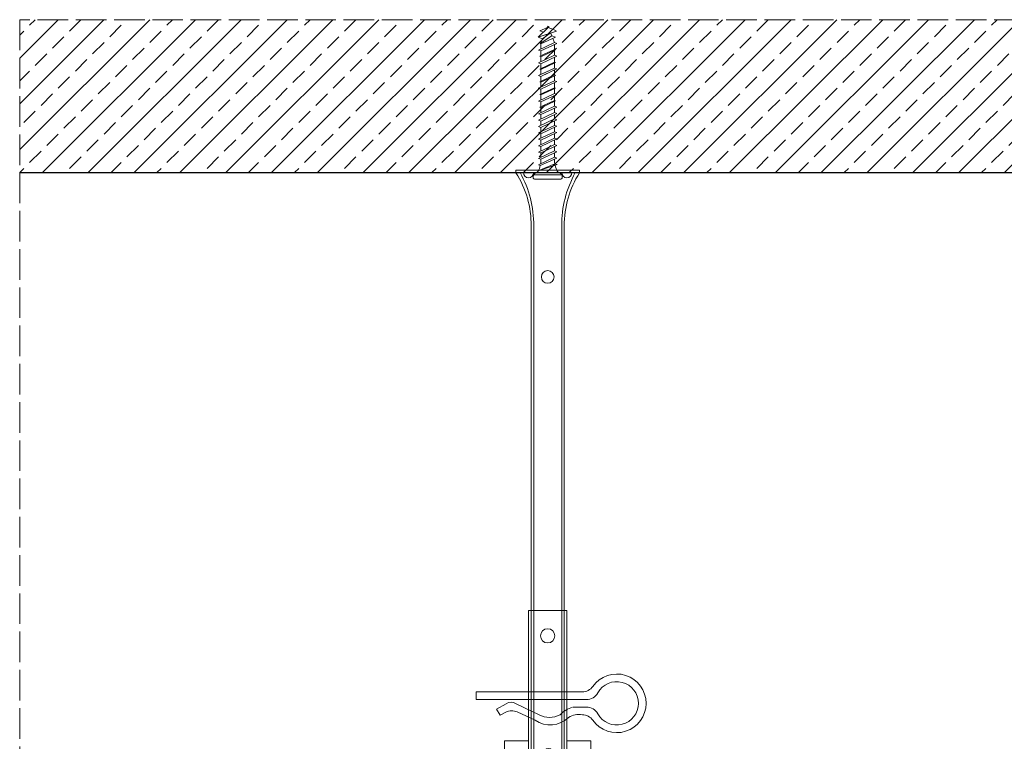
# Model space of a CAD drawing. Header units: millimetres. Extents: x -595 to 3755, y 1445 to 3533.
# Tile 18 of 24: x 2881 to 3267, y 1901 to 2184. Entities that reach past the tile are written whole.
import ezdxf

# ---------------------------------------------------------------- set-up
doc = ezdxf.new("R2010")
doc.units = ezdxf.units.MM
doc.linetypes.add('ACAD_ISO02W100', pattern=[15, 12, -3])
for name, color, linetype, lineweight in [('_RIGIPS AKCESORIA', 7, 'Continuous', 18), ('KRESKOWANIE', 7, 'Continuous', 9), ('PRZERYWANA', 7, 'ACAD_ISO02W100', 9)]:
    doc.layers.add(name, color=color, linetype=linetype, lineweight=lineweight)

# ---------------------------------------------------------------- blocks, each defined once
blk = doc.blocks.new('wieszak noniuszowy widok')
for p, q in [((367.75, 93.63), (382.75, 93.63)), ((367.75, 3.63), (367.75, 93.63)), ((368.75, 3.63), (368.75, 93.63)), ((381.75, 3.63), (381.75, 93.63)), ((382.75, 3.63), (382.75, 93.63)), ((367.75, 42.47), (358.34, 42.47)), ((358.34, -30.29), (358.34, 42.47)), ((392.15, 42.47), (382.75, 42.47)), ((392.15, 42.47), (392.15, -30.29)), ((392.15, 42.47), (392.15, -30.29)), ((374.93, 39.42), (374.93, 35.32)), ((361.34, -36.95), (361.34, 34.79)), ((361.34, 34.79), (361.34, -36.95)), ((366.47, 34.79), (366.47, -36.95)), ((366.47, -36.95), (366.47, 34.79)), ((372.87, 37.38), (376.99, 37.38)), ((384.02, -36.95), (384.02, 34.79)), ((384.02, 34.79), (384.02, -36.95)), ((389.14, 34.79), (389.14, -36.95)), ((389.14, 34.79), (389.14, -36.95)), ((372.87, 17.23), (376.99, 17.23)), ((374.93, 19.27), (374.93, 15.17)), ((367.75, 3.63), (382.75, 3.63)), ((348.22, -30.29), (358.37, -30.29)), ((348.44, -30.29), (348.44, -38.17)), ((349.43, -30.29), (349.43, -38.17)), ((353.28, -30.29), (353.28, -38.17)), ((353.8, -30.29), (353.8, -38.17)), ((357.85, -30.29), (357.85, -63.08)), ((358.37, -30.29), (358.37, -63.08)), ((392.13, -30.29), (392.13, -63.08)), ((392.15, -30.29), (392.15, -60.01)), ((392.15, -30.29), (392.15, -60.01)), ((402.37, -30.29), (392.16, -30.29)), ((392.64, -30.29), (392.64, -63.08)), ((396.7, -30.29), (396.7, -38.17)), ((397.21, -30.29), (397.21, -38.17)), ((401.07, -30.29), (401.07, -38.17)), ((402.06, -30.29), (402.06, -38.17)), ((348.13, -38.17), (355.47, -38.17)), ((350.32, -38.17), (350.32, -45.34)), ((351.68, -45.34), (351.68, -38.17)), ((353.44, -45.34), (353.44, -38.17)), ((355.47, -38.17), (355.47, -45.34)), ((395.03, -45.34), (395.03, -38.17)), ((395.03, -38.17), (402.39, -38.17)), ((397.05, -38.17), (397.05, -45.34)), ((398.82, -38.17), (398.82, -45.34)), ((400.18, -45.34), (400.18, -38.17)), ((348.11, -42.32), (348.14, -42.29)), ((348.11, -42.37), (348.11, -42.32)), ((348.12, -42.43), (348.11, -42.37)), ((348.15, -42.51), (348.12, -42.43)), ((348.14, -42.29), (348.17, -42.28)), ((348.17, -42.28), (348.23, -42.28)), ((349.22, -42.28), (348.19, -42.28)), ((348.23, -42.28), (348.31, -42.3)), ((348.31, -42.3), (348.41, -42.34)), ((348.41, -42.34), (348.53, -42.39)), ((348.53, -42.39), (348.66, -42.46)), ((348.66, -42.46), (348.81, -42.54)), ((349.15, -42.29), (349.13, -42.32)), ((349.13, -42.32), (349.13, -42.36)), ((349.13, -42.36), (349.14, -42.41)), ((349.14, -42.41), (349.16, -42.47)), ((349.18, -42.28), (349.15, -42.29)), ((349.22, -42.28), (349.18, -42.28)), ((349.28, -42.28), (349.22, -42.28)), ((349.34, -42.29), (349.28, -42.28)), ((349.43, -42.32), (349.34, -42.29)), ((349.52, -42.35), (349.43, -42.32)), ((349.62, -42.4), (349.52, -42.35)), ((349.74, -42.46), (349.62, -42.4)), ((349.88, -42.52), (349.74, -42.46)), ((400.76, -42.46), (400.62, -42.52)), ((400.88, -42.4), (400.76, -42.46)), ((400.98, -42.35), (400.88, -42.4)), ((401.07, -42.32), (400.98, -42.35)), ((401.15, -42.29), (401.07, -42.32)), ((401.22, -42.28), (401.15, -42.29)), ((401.27, -42.28), (401.22, -42.28)), ((401.32, -42.28), (401.27, -42.28)), ((401.27, -42.28), (402.31, -42.28)), ((401.35, -42.29), (401.32, -42.28)), ((401.34, -42.47), (401.36, -42.41)), ((401.36, -42.32), (401.35, -42.29)), ((401.37, -42.36), (401.36, -42.32)), ((401.36, -42.41), (401.37, -42.36)), ((401.69, -42.54), (401.84, -42.46)), ((401.84, -42.46), (401.97, -42.39)), ((401.97, -42.39), (402.09, -42.34)), ((402.09, -42.34), (402.18, -42.3)), ((402.18, -42.3), (402.26, -42.28)), ((402.26, -42.28), (402.33, -42.28)), ((402.33, -42.28), (402.36, -42.29)), ((402.38, -42.43), (402.35, -42.51)), ((402.36, -42.29), (402.39, -42.32)), ((402.39, -42.37), (402.38, -42.43)), ((402.39, -42.32), (402.39, -42.37)), ((348.19, -42.61), (348.15, -42.51)), ((348.26, -42.72), (348.19, -42.61)), ((348.34, -42.84), (348.26, -42.72)), ((348.45, -43), (348.34, -42.84)), ((348.44, -42.99), (348.44, -60.01)), ((348.58, -43.18), (348.45, -43)), ((349.57, -43.07), (348.5, -43.07)), ((348.72, -43.37), (348.58, -43.18)), ((348.89, -43.59), (348.72, -43.37)), ((348.81, -42.54), (348.96, -42.63)), ((349.08, -43.83), (348.89, -43.59)), ((348.96, -42.63), (349.14, -42.73)), ((349.28, -44.08), (349.08, -43.83)), ((349.14, -42.73), (349.38, -42.88)), ((349.16, -42.47), (349.19, -42.54)), ((349.19, -42.54), (349.24, -42.62)), ((349.24, -42.62), (349.3, -42.71)), ((349.49, -44.34), (349.28, -44.08)), ((349.3, -42.71), (349.44, -42.91)), ((349.38, -42.88), (349.66, -43.05)), ((349.43, -42.9), (349.43, -60.01)), ((349.44, -42.91), (349.55, -43.05)), ((349.72, -44.62), (349.49, -44.34)), ((349.55, -43.05), (349.68, -43.2)), ((349.66, -43.05), (349.96, -43.25)), ((350.92, -43.07), (349.68, -43.07)), ((349.68, -43.2), (349.82, -43.37)), ((350.01, -44.98), (349.72, -44.62)), ((349.82, -43.37), (349.98, -43.56)), ((350.03, -42.6), (349.88, -42.52)), ((349.96, -43.25), (350.28, -43.46)), ((349.98, -43.56), (350.15, -43.76)), ((350.32, -45.34), (350.01, -44.98)), ((350.2, -42.69), (350.03, -42.6)), ((350.15, -43.76), (350.34, -43.96)), ((350.38, -42.79), (350.2, -42.69)), ((350.28, -43.46), (350.63, -43.68)), ((351.68, -45.34), (350.32, -45.34)), ((350.34, -43.96), (350.54, -44.17)), ((350.58, -42.89), (350.38, -42.79)), ((350.54, -44.17), (350.75, -44.4)), ((350.78, -43), (350.58, -42.89)), ((350.63, -43.68), (350.99, -43.91)), ((350.75, -44.4), (350.97, -44.63)), ((351, -43.12), (350.78, -43)), ((350.97, -44.63), (351.19, -44.86)), ((350.99, -43.91), (351.36, -44.14)), ((351.23, -43.25), (351, -43.12)), ((351.19, -44.86), (351.43, -45.11)), ((351.48, -43.37), (351.23, -43.25)), ((351.36, -44.14), (351.74, -44.37)), ((351.43, -45.11), (351.68, -45.34)), ((351.99, -43.64), (351.48, -43.37)), ((351.74, -44.37), (352.07, -44.57)), ((352.52, -43.92), (351.99, -43.64)), ((352.07, -44.57), (352.41, -44.78)), ((352.41, -44.78), (352.77, -44.98)), ((353.08, -44.19), (352.52, -43.92)), ((352.77, -44.98), (353.14, -45.18)), ((353.43, -44.35), (353.08, -44.19)), ((353.14, -45.18), (353.28, -45.26)), ((353.28, -45.26), (353.36, -45.3)), ((353.28, -45.26), (353.28, -60.01)), ((353.36, -45.3), (353.44, -45.34)), ((353.8, -44.52), (353.43, -44.35)), ((355.47, -45.34), (353.44, -45.34)), ((354.66, -44.92), (353.8, -44.52)), ((353.8, -44.52), (353.8, -60.01)), ((355.47, -45.34), (354.66, -44.92)), ((395.84, -44.92), (395.03, -45.34)), ((395.03, -45.34), (397.05, -45.34)), ((396.7, -44.52), (395.84, -44.92)), ((397.07, -44.35), (396.7, -44.52)), ((396.7, -44.52), (396.7, -60.01)), ((397.05, -45.34), (397.13, -45.3)), ((397.42, -44.19), (397.07, -44.35)), ((397.13, -45.3), (397.21, -45.26)), ((397.21, -45.26), (397.36, -45.18)), ((397.21, -45.26), (397.21, -60.01)), ((397.36, -45.18), (397.73, -44.98)), ((397.98, -43.92), (397.42, -44.19)), ((397.73, -44.98), (398.09, -44.78)), ((398.51, -43.64), (397.98, -43.92)), ((398.09, -44.78), (398.43, -44.57)), ((398.43, -44.57), (398.76, -44.37)), ((399.02, -43.37), (398.51, -43.64)), ((398.76, -44.37), (399.13, -44.14)), ((398.82, -45.34), (399.07, -45.11)), ((398.82, -45.34), (400.18, -45.34)), ((399.26, -43.25), (399.02, -43.37)), ((399.07, -45.11), (399.3, -44.86)), ((399.13, -44.14), (399.51, -43.91)), ((399.49, -43.12), (399.26, -43.25)), ((399.3, -44.86), (399.53, -44.63)), ((399.71, -43), (399.49, -43.12)), ((399.51, -43.91), (399.87, -43.68)), ((399.53, -44.63), (399.74, -44.4)), ((399.58, -43.07), (400.82, -43.07)), ((399.92, -42.89), (399.71, -43)), ((399.74, -44.4), (399.96, -44.17)), ((399.87, -43.68), (400.21, -43.46)), ((400.12, -42.79), (399.92, -42.89)), ((399.96, -44.17), (400.16, -43.96)), ((400.3, -42.69), (400.12, -42.79)), ((400.16, -43.96), (400.35, -43.76)), ((400.49, -44.98), (400.18, -45.34)), ((400.21, -43.46), (400.54, -43.25)), ((400.46, -42.6), (400.3, -42.69)), ((400.35, -43.76), (400.52, -43.56)), ((400.62, -42.52), (400.46, -42.6)), ((400.78, -44.62), (400.49, -44.98)), ((400.52, -43.56), (400.68, -43.37)), ((400.54, -43.25), (400.84, -43.05)), ((400.68, -43.37), (400.82, -43.2)), ((401.01, -44.34), (400.78, -44.62)), ((400.82, -43.2), (400.95, -43.05)), ((400.84, -43.05), (401.12, -42.88)), ((400.93, -43.07), (402, -43.07)), ((400.95, -43.05), (401.06, -42.91)), ((401.22, -44.08), (401.01, -44.34)), ((401.06, -42.91), (401.2, -42.71)), ((401.07, -42.9), (401.07, -60.01)), ((401.12, -42.88), (401.36, -42.73)), ((401.2, -42.71), (401.26, -42.62)), ((401.42, -43.83), (401.22, -44.08)), ((401.26, -42.62), (401.3, -42.54)), ((401.3, -42.54), (401.34, -42.47)), ((401.36, -42.73), (401.54, -42.63)), ((401.61, -43.59), (401.42, -43.83)), ((401.54, -42.63), (401.69, -42.54)), ((401.77, -43.37), (401.61, -43.59)), ((401.92, -43.18), (401.77, -43.37)), ((402.05, -43), (401.92, -43.18)), ((402.16, -42.84), (402.05, -43)), ((402.06, -42.99), (402.06, -60.01)), ((402.24, -42.72), (402.16, -42.84)), ((402.3, -42.61), (402.24, -42.72)), ((402.35, -42.51), (402.3, -42.61)), ((348.11, -60.01), (361.93, -60.01)), ((355.57, -63.08), (355.57, -60.01)), ((356.08, -60.01), (356.08, -63.08)), ((361.93, -60.01), (361.93, -61.55)), ((361.93, -60.01), (361.93, -61.55)), ((370.64, -61.55), (361.93, -61.55)), ((370.64, -61.55), (370.64, -63.08)), ((370.64, -61.55), (370.64, -63.08)), ((388.57, -61.55), (379.86, -61.55)), ((379.86, -61.55), (379.86, -63.08)), ((379.86, -61.55), (379.86, -63.08)), ((388.57, -60.01), (388.57, -61.55)), ((402.39, -60.01), (388.57, -60.01)), ((388.57, -60.01), (388.57, -61.55)), ((394.42, -63.08), (394.42, -60.01)), ((394.93, -60.01), (394.93, -63.08)), ((357.85, -63.08), (355.57, -63.08)), ((356.08, -63.08), (355.57, -63.08)), ((356.08, -63.08), (358.37, -63.08)), ((358.37, -63.08), (357.85, -63.08)), ((379.86, -63.08), (370.64, -63.08)), ((370.64, -63.08), (379.86, -63.08)), ((392.13, -63.08), (394.42, -63.08)), ((392.64, -63.08), (392.13, -63.08)), ((394.93, -63.08), (392.64, -63.08)), ((394.93, -63.08), (394.42, -63.08))]:
    blk.add_line(p, q)
for centre, radius in [((375.25, 83.63), 2.81), ((374.93, 37.38), 2.06), ((374.93, 37.38), 1.46), ((374.93, 26.11), 2.81), ((374.93, 17.23), 2.06), ((374.93, 17.23), 1.46)]:
    blk.add_circle(centre, radius)
for centre, start, end in [((363.91, 34.79), 0, 180), ((386.58, 34.79), 0, 180), ((363.91, -36.95), 180, 0), ((386.58, -36.95), 180, 0)]:
    blk.add_arc(centre, 2.56, start, end)
blk = doc.blocks.new('noniusz gorny widok')
for p, q in [((418.67, 301.96), (418.67, 302.96)), ((418.67, 302.96), (443.67, 302.96)), ((418.67, 301.96), (443.67, 301.96)), ((421.67, 301.96), (425.67, 301.96)), ((443.67, 301.96), (443.67, 302.96)), ((424.67, 11.96), (424.67, 281.05)), ((425.67, 11.96), (425.67, 281.05)), ((436.67, 11.96), (436.67, 281.05)), ((437.67, 11.96), (437.67, 281.05)), ((424.67, 11.96), (437.67, 11.96))]:
    blk.add_line(p, q)
for centre in [(431.17, 261.05), (431.17, 26.96)]:
    blk.add_circle(centre, 2.5)
for centre, radius, start, end in [((386.97, 281.54), 37.7, 359.2509, 32.7784), ((383.61, 281.48), 42.06, 359.4173, 29.1348), ((423.67, 301.96), 2, 180, 0), ((478.72, 281.48), 42.06, 150.8652, 180.5827), ((438.67, 301.96), 2, 180, 0), ((475.36, 281.54), 37.7, 147.2216, 180.7491)]:
    blk.add_arc(centre, radius, start, end)
blk = doc.blocks.new('klamra')
at = {"layer": '_RIGIPS AKCESORIA'}
for p, q in [((6828.19, 2764.92), (6828.19, 2806.53)), ((6831.19, 2764.92), (6831.19, 2808.19)), ((6834.19, 2802.92), (6834.19, 2808.19)), ((6832.87, 2780.55), (6837.19, 2789.57)), ((6839.31, 2788.09), (6836.06, 2780.95)), ((6832.86, 2776.63), (6835, 2772.92)), ((6836.19, 2776.54), (6837.38, 2774.29)), ((6835, 2772.92), (6837.38, 2774.29)), ((6831.19, 2764.92), (6828.19, 2764.92))]:
    blk.add_line(p, q, dxfattribs=at)
for centre, radius, start, end in [((6832.69, 2820.02), 11.5, 305.1527, 234.8473), ((6832.69, 2820.02), 8.5, 298.7822, 241.2178), ((6823.19, 2806.53), 5, 0, 54.8473), ((6826.19, 2808.19), 5, 0, 61.2178), ((6839.19, 2808.19), 5, 118.7822, 180), ((6842.19, 2806.53), 5, 125.1527, 180), ((6845.23, 2805.18), 8.16, 170.4436, 210.2847), ((6843.93, 2805.32), 10.09, 195.2653, 228.1308), ((6831.19, 2793.92), 10, 324.3132, 45.573), ((6829.23, 2793.69), 8.97, 332.6387, 27.3613), ((6835.87, 2778.58), 3.59, 146.8414, 212.9715), ((6840.61, 2778.88), 5, 155.5109, 207.8622)]:
    blk.add_arc(centre, radius, start, end, dxfattribs=at)
blk = doc.blocks.new('kolek beton 65')
at = {"layer": '_RIGIPS AKCESORIA'}
for p, q in [((-125.3, -933.58), (-125.96, -934.72)), ((-122.91, -940.73), (-125.3, -933.58)), ((-122.93, -933.94), (-123.47, -935.41)), ((-120.25, -939.63), (-122.93, -933.94)), ((-120.48, -933.42), (-120.81, -934.33)), ((-117.51, -939.63), (-120.48, -933.42)), ((-117.93, -933.94), (-118.08, -934.33)), ((-115.25, -939.63), (-117.93, -933.94)), ((-115.48, -933.42), (-115.81, -934.33)), ((-112.51, -939.63), (-115.48, -933.42)), ((-112.93, -933.94), (-113.08, -934.33)), ((-110.25, -939.63), (-112.93, -933.94)), ((-110.48, -933.42), (-110.81, -934.33)), ((-110.48, -933.42), (-110.81, -934.33)), ((-107.51, -939.63), (-110.48, -933.42)), ((-107.93, -933.94), (-108.08, -934.33)), ((-105.25, -939.63), (-107.93, -933.94)), ((-105.48, -933.42), (-105.81, -934.33)), ((-102.51, -939.63), (-105.48, -933.42)), ((-102.93, -933.94), (-103.08, -934.33)), ((-100.25, -939.63), (-102.93, -933.94)), ((-100.48, -933.42), (-100.81, -934.33)), ((-97.51, -939.63), (-100.48, -933.42)), ((-97.93, -933.94), (-98.08, -934.33)), ((-95.25, -939.63), (-97.93, -933.94)), ((-95.48, -933.42), (-95.81, -934.33)), ((-92.51, -939.63), (-95.48, -933.42)), ((-92.98, -933.42), (-93.31, -934.33)), ((-90.01, -939.63), (-92.98, -933.42)), ((-90.48, -933.42), (-90.81, -934.33)), ((-87.51, -939.63), (-90.48, -933.42)), ((-87.98, -933.42), (-88.31, -934.33)), ((-85.01, -939.63), (-87.98, -933.42)), ((-85.48, -933.42), (-85.81, -934.33)), ((-82.51, -939.63), (-85.48, -933.42)), ((-82.98, -933.42), (-83.31, -934.33)), ((-80.01, -939.63), (-82.98, -933.42)), ((-80.48, -933.42), (-80.81, -934.33)), ((-77.51, -939.63), (-80.48, -933.42)), ((-77.98, -933.42), (-78.31, -934.33)), ((-75.01, -939.63), (-77.98, -933.42)), ((-75.47, -933.37), (-75.81, -934.33)), ((-75.47, -933.37), (-72.61, -939.89)), ((-72.91, -933.23), (-73.27, -934.2)), ((-70.43, -940.67), (-72.91, -933.23)), ((-68.91, -931.37), (-69.76, -932.23)), ((-69.76, -932.23), (-69.76, -941.73)), ((-67.81, -931.28), (-68.91, -931.37)), ((-68.91, -942.59), (-68.91, -931.37)), ((-67.26, -942.18), (-67.26, -931.78)), ((-126.91, -936.37), (-127.26, -936.98)), ((-126.9, -936.83), (-127.26, -936.98)), ((-126.72, -937.2), (-127.26, -936.98)), ((-127.02, -936.57), (-125.7, -939.37)), ((-125.41, -940.08), (-126.91, -936.37)), ((-126.69, -936.74), (-126.75, -936.77)), ((-125.96, -934.72), (-126.69, -936.74)), ((-126.69, -936.74), (-122.91, -940.73)), ((-123.47, -935.41), (-124.54, -935.85)), ((-122.3, -939.04), (-124.54, -935.85)), ((-123.47, -935.41), (-120.37, -939.96)), ((-120.86, -934.33), (-122.44, -934.98)), ((-120.81, -934.33), (-120.86, -934.33)), ((-117.85, -940.54), (-120.81, -934.33)), ((-118.08, -934.33), (-120.05, -934.33)), ((-118.08, -934.33), (-115.39, -940.02)), ((-115.81, -934.33), (-117.73, -934.33)), ((-112.85, -940.54), (-115.81, -934.33)), ((-113.08, -934.33), (-115.05, -934.33)), ((-113.08, -934.33), (-110.39, -940.02)), ((-110.81, -934.33), (-112.73, -934.33)), ((-108.28, -939.63), (-110.81, -934.33)), ((-107.85, -940.54), (-110.81, -934.33)), ((-108.08, -934.33), (-110.05, -934.33)), ((-107.51, -939.63), (-110.05, -934.33)), ((-108.08, -934.33), (-105.39, -940.02)), ((-105.81, -934.33), (-107.73, -934.33)), ((-102.85, -940.54), (-105.81, -934.33)), ((-103.08, -934.33), (-105.05, -934.33)), ((-103.08, -934.33), (-100.39, -940.02)), ((-100.81, -934.33), (-102.73, -934.33)), ((-97.85, -940.54), (-100.81, -934.33)), ((-98.08, -934.33), (-100.05, -934.33)), ((-98.08, -934.33), (-95.39, -940.02)), ((-95.81, -934.33), (-97.73, -934.33)), ((-92.85, -940.54), (-95.81, -934.33)), ((-93.31, -934.33), (-95.05, -934.33)), ((-90.35, -940.54), (-93.31, -934.33)), ((-90.81, -934.33), (-92.55, -934.33)), ((-87.85, -940.54), (-90.81, -934.33)), ((-88.31, -934.33), (-90.05, -934.33)), ((-85.35, -940.54), (-88.31, -934.33)), ((-85.81, -934.33), (-87.55, -934.33)), ((-82.85, -940.54), (-85.81, -934.33)), ((-83.31, -934.33), (-85.05, -934.33)), ((-80.35, -940.54), (-83.31, -934.33)), ((-80.81, -934.33), (-82.55, -934.33)), ((-77.85, -940.54), (-80.81, -934.33)), ((-80.05, -934.33), (-78.31, -934.33)), ((-75.35, -940.54), (-78.31, -934.33)), ((-75.81, -934.33), (-77.55, -934.33)), ((-72.85, -940.54), (-75.81, -934.33)), ((-73.27, -934.2), (-70.43, -940.67)), ((-124.89, -938.64), (-125.41, -940.08)), ((-122.3, -939.04), (-122.91, -940.73)), ((-120.86, -939.63), (-122.3, -939.04)), ((-120.6, -939.63), (-120.86, -939.63)), ((-120.25, -939.63), (-120.37, -939.96)), ((-118.28, -939.63), (-120.25, -939.63)), ((-117.51, -939.63), (-117.85, -940.54)), ((-115.58, -939.63), (-117.51, -939.63)), ((-115.25, -939.63), (-115.39, -940.02)), ((-113.28, -939.63), (-115.25, -939.63)), ((-112.51, -939.63), (-112.85, -940.54)), ((-110.6, -939.63), (-112.51, -939.63)), ((-110.25, -939.63), (-110.39, -940.02)), ((-108.28, -939.63), (-110.25, -939.63)), ((-107.51, -939.63), (-107.85, -940.54)), ((-107.51, -939.63), (-107.85, -940.54)), ((-105.6, -939.63), (-107.51, -939.63)), ((-105.25, -939.63), (-105.39, -940.02)), ((-103.28, -939.63), (-105.25, -939.63)), ((-102.51, -939.63), (-102.91, -940.73)), ((-100.6, -939.63), (-102.51, -939.63)), ((-100.25, -939.63), (-100.41, -940.08)), ((-98.28, -939.63), (-100.25, -939.63)), ((-97.51, -939.63), (-97.85, -940.54)), ((-95.6, -939.63), (-97.51, -939.63)), ((-95.25, -939.63), (-95.39, -940.02)), ((-93.28, -939.63), (-95.25, -939.63)), ((-92.51, -939.63), (-92.85, -940.54)), ((-90.78, -939.63), (-92.51, -939.63)), ((-90.01, -939.63), (-90.35, -940.54)), ((-88.28, -939.63), (-90.01, -939.63)), ((-87.51, -939.63), (-87.85, -940.54)), ((-85.78, -939.63), (-87.51, -939.63)), ((-85.01, -939.63), (-85.35, -940.54)), ((-83.28, -939.63), (-85.01, -939.63)), ((-82.51, -939.63), (-82.85, -940.54)), ((-80.78, -939.63), (-82.51, -939.63)), ((-80.01, -939.63), (-80.35, -940.54)), ((-78.28, -939.63), (-80.01, -939.63)), ((-77.51, -939.63), (-77.85, -940.54)), ((-77.51, -939.63), (-75.78, -939.63)), ((-75.01, -939.63), (-75.35, -940.54)), ((-72.61, -939.89), (-72.85, -940.54)), ((-68.91, -942.59), (-69.76, -941.73)), ((-67.81, -942.68), (-68.91, -942.59))]:
    blk.add_line(p, q, dxfattribs=at)
for centre, radius, start, end in [((-74.88, -924.33), 10, 282.9916, 297.2521), ((-70.76, -932.33), 1, 297.387, 0.1192), ((-67.76, -931.78), 0.5, 0, 95), ((-74.88, -924.33), 10, 269.0428, 279.2887), ((-74.88, -949.63), 10, 80.5289, 90.7633), ((-74.88, -949.63), 10, 62.7479, 76.8682), ((-70.76, -941.63), 1, 359.8807, 62.6128), ((-67.76, -942.18), 0.5, 265, 360)]:
    blk.add_arc(centre, radius, start, end, dxfattribs=at)

msp = doc.modelspace()

# ---------------------------------------------------------------- hatches: boundary and pattern name
at = {"layer": 'KRESKOWANIE'}
h = msp.add_hatch(dxfattribs=at)
h.set_pattern_fill('ANSI33', color=256, scale=2, angle=180, style=0)
h.set_pattern_definition([(225, (1775.663, 614.829), (8.980256, -8.980256), []), (225, (1766.683, 614.829), (8.980256, -8.980256), [6.35, -3.175])])
h.paths.add_polyline_path([(3754.866, 2184.086), (2880.866, 2184.086), (2880.866, 2124.086), (3754.866, 2124.086)])

# ---------------------------------------------------------------- linework, layer by layer
msp.add_line((2880.866, 2124.086), (3754.866, 2124.086))
at = {"layer": 'PRZERYWANA'}
for p, q in [((3754.866, 2184.086), (2880.866, 2184.086)), ((2880.866, 2184.086), (2880.866, 1738.638))]:
    msp.add_line(p, q, dxfattribs=at)

# ---------------------------------------------------------------- block references
at = {"color": 253, "rotation": 270}
msp.add_blockref('klamra', (294.922, 8748.643), dxfattribs=at)
at = {"layer": '_RIGIPS AKCESORIA', "rotation": 270}
msp.add_blockref('kolek beton 65', (4024.85, 2054.324), dxfattribs=at)
at = {"layer": '_RIGIPS AKCESORIA', "xscale": -1}
for name, p in [('noniusz gorny widok', (3519.036, 1822.131)), ('wieszak noniuszowy widok', (3463.116, 1858.798))]:
    msp.add_blockref(name, p, dxfattribs=at)

doc.saveas('drawing.dxf')
